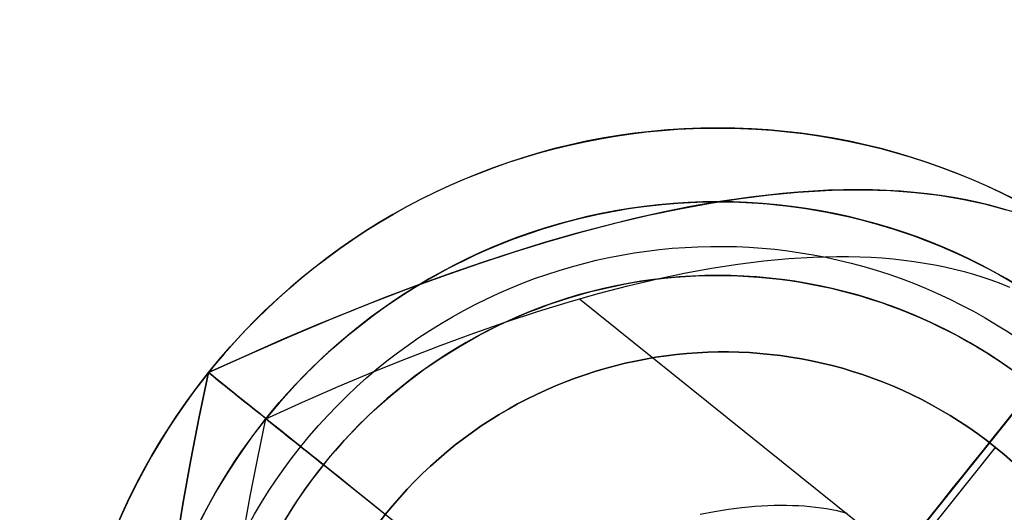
# Model space of a CAD drawing. Extents: x 5157 to 5867, y -156 to 1031.
# Tile 78 of 87: x 5568.91 to 5575.72, y 640.67 to 644.07. Entities that reach past the tile are written whole.
import ezdxf

# ---------------------------------------------------------------- set-up
doc = ezdxf.new("R2010")
doc.units = 0
doc.layers.add('1', color=7, linetype='CONTINUOUS')

msp = doc.modelspace()

# ---------------------------------------------------------------- linework, layer by layer
at = {"layer": '1', "color": 35}
for p, q in [((5572.7816, 642.147, 103.5073), (5577.198, 638.6041, 103.5073)), ((5576.2424, 641.937, 103.5073), (5573.7372, 638.8141, 103.5073)), ((5570.2173, 641.6378, 104.0162), (5570.2173, 641.6378, 104.8995)), ((5576.86, 636.3089, 103.5073), (5570.6143, 641.3194, 103.5073)), ((5571.9019, 636.4404, 101.5073), (5575.6564, 641.1206, 101.5073)), ((5571.9019, 636.4404, 52.6073), (5575.6564, 641.1206, 52.6073)), ((5575.6564, 641.1206, 52.6073), (5575.6564, 641.1206, 101.5073))]:
    msp.add_line(p, q, dxfattribs=at)
for points in [[(5570.2173, 641.6378), (5570.501, 641.7662), (5570.7792, 641.8876), (5571.0519, 642.0022), (5571.3191, 642.1099), (5571.5808, 642.2107), (5571.8369, 642.3046), (5572.0875, 642.3917), (5572.3326, 642.4719), (5572.5722, 642.5452), (5572.8063, 642.6116), (5573.0349, 642.6712), (5573.258, 642.7239), (5573.4755, 642.7697), (5573.6875, 642.8086), (5573.894, 642.8407), (5574.095, 642.8659), (5574.2905, 642.8842), (5574.4805, 642.8957), (5574.5734, 642.8988), (5574.6649, 642.9002), (5574.7551, 642.8999), (5574.8439, 642.8979), (5574.9312, 642.8942), (5575.0173, 642.8887), (5575.1019, 642.8816), (5575.1852, 642.8727), (5575.2671, 642.8621), (5575.3476, 642.8498), (5575.4267, 642.8357), (5575.5044, 642.82), (5575.5808, 642.8025), (5575.6558, 642.7833), (5575.7294, 642.7624)], [(5575.7861, 642.7448), (5575.7054, 642.7694), (5575.6231, 642.7919), (5575.539, 642.8123), (5575.4533, 642.8305), (5575.3658, 642.8467), (5575.2767, 642.8607), (5575.1859, 642.8726), (5575.0933, 642.8824), (5574.9991, 642.8901), (5574.9031, 642.8956), (5574.8055, 642.899), (5574.7061, 642.9003), (5574.6051, 642.8995), (5574.5023, 642.8966), (5574.3978, 642.8915), (5574.2917, 642.8843), (5574.1838, 642.875), (5573.963, 642.8501), (5573.7354, 642.8166)], [(5573.7354, 642.8166), (5573.5482, 642.7837), (5573.3567, 642.7454), (5573.1608, 642.7016), (5572.9606, 642.6524), (5572.756, 642.5978), (5572.547, 642.5377), (5572.3336, 642.4722), (5572.1159, 642.4012), (5571.8939, 642.3248), (5571.6675, 642.243), (5571.4367, 642.1557), (5571.2015, 642.063), (5570.962, 641.9649), (5570.7181, 641.8613), (5570.4699, 641.7523), (5570.2173, 641.6378)], [(5570.6143, 641.3194), (5570.866, 641.4332), (5571.1129, 641.5409), (5571.3548, 641.6426), (5571.5918, 641.7381), (5571.824, 641.8276), (5572.0512, 641.9109), (5572.2736, 641.9882), (5572.4911, 642.0593), (5572.7036, 642.1244), (5572.9113, 642.1833), (5573.1141, 642.2361), (5573.312, 642.2829), (5573.505, 642.3235), (5573.6931, 642.3581), (5573.8763, 642.3865), (5574.0547, 642.4089), (5574.2281, 642.4251), (5574.3966, 642.4353), (5574.4791, 642.4381), (5574.5603, 642.4394), (5574.6403, 642.4391), (5574.719, 642.4373), (5574.7966, 642.434), (5574.8729, 642.4292), (5574.948, 642.4228), (5575.0219, 642.4149), (5575.0945, 642.4055), (5575.1659, 642.3946), (5575.2361, 642.3821), (5575.3051, 642.3681), (5575.3729, 642.3526), (5575.4394, 642.3356), (5575.5047, 642.317), (5575.5688, 642.2969), (5575.6316, 642.2753), (5575.6933, 642.2522), (5575.7537, 642.2275)], [(5569.9955, 640.4599), (5570.0427, 640.7441), (5570.0954, 641.0351), (5570.1536, 641.3331), (5570.2173, 641.6378)], [(5570.2173, 641.6378), (5570.1536, 641.3331), (5570.0954, 641.0351), (5570.0427, 640.7441), (5569.9955, 640.4599)], [(5570.4594, 640.5264), (5570.5061, 640.7846), (5570.5578, 641.0489), (5570.6143, 641.3194)], [(5574.6321, 640.6654), (5574.5971, 640.6744), (5574.5615, 640.6825), (5574.5252, 640.6899), (5574.4883, 640.6964), (5574.4507, 640.7022), (5574.4126, 640.7071), (5574.3737, 640.7113), (5574.3342, 640.7146), (5574.2941, 640.7172), (5574.2534, 640.7189), (5574.2119, 640.7198), (5574.1699, 640.72), (5574.1272, 640.7193), (5574.0839, 640.7178), (5573.9953, 640.7125), (5573.9041, 640.704), (5573.8103, 640.6922), (5573.714, 640.6773), (5573.6151, 640.6591)]]:
    msp.add_lwpolyline(points, dxfattribs=at)
at = {"layer": '1', "color": 35, "extrusion": (0, 0, -1)}
for centre, radius in [((-5573.7372, 638.8141, -104.0162), 4.5125), ((-5573.7372, 638.8141, -103.5073), 4.0035), ((-5573.7372, 638.8141, -104.5252), 4.0035), ((-5573.7372, 638.8141, -104.0162), 3.4946)]:
    msp.add_circle(centre, radius, dxfattribs=at)
at = {"layer": '1', "color": 35, "extrusion": (-0.625749, -0.780025, 5.52203e-30)}
msp.add_circle((3943.9118, 104.0162, -3986.0499), 0.509, dxfattribs=at)
msp.add_circle((3943.9118, 104.0162, -3986.0499), 0.509, dxfattribs=at)
at = {"layer": '1', "color": 35, "extrusion": (0, 0, -1)}
for centre, radius, start, end in [((-5516.6223, 632.5079, -251.484), 65.4903, 38.737165, 218.737165), ((-5516.6223, 632.5079, -251.484), 64.4903, 38.737165, 218.737165), ((-5516.6223, 632.5079, -52.6073), 62.5, 38.737165, 218.737165), ((-5516.6223, 632.5079, -103.5073), 62.5, 38.737165, 218.737165), ((-5516.6223, 632.5079, -275), 65.4903, 38.737165, 218.737165), ((-5516.6223, 632.5079, -103.5073), 51.7937, 38.73717, 218.73717), ((-5516.6223, 632.5079, -101.5073), 50.5208, 38.73717, 218.73717), ((-5516.6223, 632.5079, -52.6073), 50.5208, 38.73717, 218.73717), ((-5573.7372, 638.8141, -104.4578), 4.5125, 38.73717, 218.73717), ((-5573.7372, 638.8141, -104.0162), 4.5125, 38.73717, 218.73717), ((-5573.7372, 638.8141, -103.5073), 4.0035, 340.21814, 218.73717), ((-5573.7372, 638.8141, -104.5252), 4.0035, 354.10306, 218.73717), ((-5573.7372, 638.8141, -106.7068), 3.6956, 38.73717, 218.73717), ((-5573.7372, 638.8141, -104.0162), 3.4946, 347.1606, 218.73717), ((-5573.7791, 638.7805, -101.5073), 3, 308.73717, 128.73717), ((-5573.7372, 638.8141, -104.4578), 4.5125, 218.73717, 38.73717), ((-5573.7372, 638.8141, -104.0162), 4.5125, 347.17875, 38.73717), ((-5573.7372, 638.8141, -106.7068), 3.6956, 218.73717, 38.73717), ((-5573.7791, 638.7805, -101.5073), 3, 128.73717, 308.73717)]:
    msp.add_arc(centre, radius, start, end, dxfattribs=at)
at = {"layer": '1', "color": 35}
for centre, radius, start, end in [((5516.6223, 632.5079, 275), 64.4903, 321.262835, 141.262835), ((5516.6223, 632.5079, 101.5073), 62.5, 321.262835, 141.262835), ((5516.6223, 632.5079, 47.8105), 62.5, 321.262835, 141.262835), ((5516.6223, 632.5079, 102.5073), 62.5, 321.262835, 141.262835), ((5573.7791, 638.7805, 52.6073), 3, 51.26283, 231.26283), ((5573.7791, 638.7805, 77.0573), 3, 51.26283, 231.26283), ((5573.7791, 638.7805, 52.6073), 3, 231.26283, 51.26283), ((5573.7791, 638.7805, 77.0573), 3, 231.26283, 51.26283)]:
    msp.add_arc(centre, radius, start, end, dxfattribs=at)
at = {"layer": '1', "color": 39, "extrusion": (0, 0, -1)}
for centre, radius in [((-5516.9624, 631.9089, -24.5425), 78.0144), ((-5516.9624, 631.9089, -24.5425), 77.8291), ((-5516.9624, 631.9089, -16.9823), 77.8291)]:
    msp.add_arc(centre, radius, 155.680008, 275.680008, dxfattribs=at)
at = {"layer": '1', "color": 39}
for centre in [(5516.9624, 631.9089, 16.9823), (5516.9624, 631.9089, 20.7624)]:
    msp.add_arc(centre, 78.0144, 264.319992, 24.319992, dxfattribs=at)
at = {"layer": '1', "color": 39, "extrusion": (-2.17682e-06, -9.29492e-07, -1)}
msp.add_arc((-5514.5421, 637.5058, -20.7689), 77.9945, 162.379123, 255.866251, dxfattribs=at)
at = {"layer": '1', "color": 35, "extrusion": (-0.780025, 0.625749, 4.1979e-14)}
msp.add_arc((-3988.1546, 104.8995, -3947.9154), 2.4078, 90, 180, dxfattribs=at)
at = {"layer": '1', "color": 35, "extrusion": (-0.625749, -0.780025, -5.90201e-15)}
msp.add_arc((3945.8107, 104.8995, -3986.0499), 2.4078, 90, 180, dxfattribs=at)

doc.saveas('drawing.dxf')
